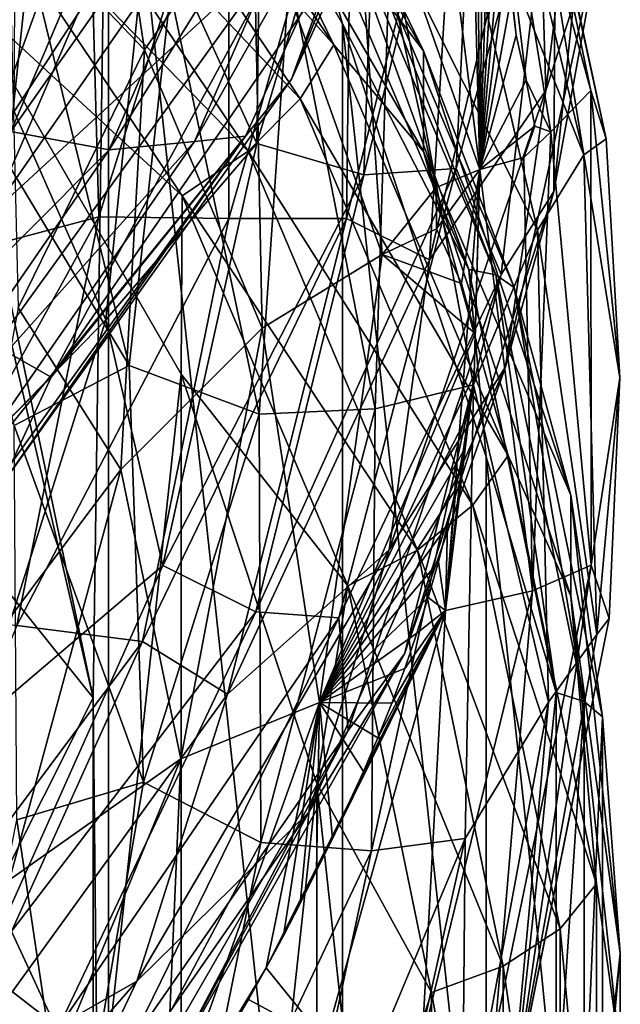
# Model space of a CAD drawing. Header units: metres. Extents: x -109 to 109, y -452 to 89.
# Tile 138 of 256: x 15.5 to 19, y -364.21 to -358.47. Entities that reach past the tile are written whole.
import ezdxf

# ---------------------------------------------------------------- set-up
doc = ezdxf.new("R2010")
doc.units = ezdxf.units.M
doc.layers.add('solid_K244270000C71_000_01', color=7, linetype='CONTINUOUS')

msp = doc.modelspace()

# ---------------------------------------------------------------- linework, layer by layer
at = {"layer": 'solid_K244270000C71_000_01'}
for points in [[(14.170506, -353.996826, 777.70105), (15.388971, -360.075531, 782.117493), (15.931722, -362.424011, 783.82373)], [(16.020714, -356.134094, 779.253845), (14.170506, -353.996826, 777.70105), (15.931722, -362.424011, 783.82373)], [(15.342913, -356.153656, 806.321167), (14.425546, -358.660461, 807.83551), (15.977691, -356.469788, 806.267639)], [(16.020714, -371.103027, 790.129395), (16.020714, -356.134094, 779.253845), (15.931722, -362.424011, 783.82373)], [(17.383968, -368.738281, 788.411316), (17.383968, -358.49884, 780.971924), (16.020714, -356.134094, 779.253845)], [(17.116699, -357.566681, 780.247803), (16.020714, -356.134094, 779.253845), (17.383968, -358.49884, 780.971924)], [(16.020714, -371.103027, 790.129395), (17.383968, -368.738281, 788.411316), (16.020714, -356.134094, 779.253845)], [(18.516794, -357.219971, 796.656677), (18.567255, -358.885986, 797.059998), (18.900061, -356.127228, 795.185425)], [(18.900061, -356.127228, 795.185425), (18.567255, -358.885986, 797.059998), (18.921286, -357.780426, 795.533936)], [(18.828215, -358.887848, 788.395996), (18.262461, -356.166138, 786.664673), (18.167652, -356.475342, 787.573242)], [(18.262461, -356.166138, 786.664673), (18.917246, -359.16745, 787.817932), (18.330143, -356.433777, 786.078003)], [(18.828215, -358.887848, 788.395996), (18.917246, -359.16745, 787.817932), (18.262461, -356.166138, 786.664673)], [(15.43988, -357.819885, 789.808167), (16.231482, -358.649292, 790.419678), (15.862682, -356.225342, 788.89209)], [(15.862682, -356.225342, 788.89209), (16.231482, -358.649292, 790.419678), (16.864361, -357.734192, 789.743469)], [(16.454483, -356.226807, 778.703186), (17.85416, -358.655151, 780.467468), (16.454483, -356.814575, 777.894165)], [(17.36484, -357.637756, 779.964783), (17.85416, -358.655151, 780.467468), (16.454483, -356.226807, 778.703186)], [(17.086962, -358.821594, 804.452759), (18.242224, -356.264862, 802.627747), (17.312914, -358.192139, 804.812988)], [(17.964912, -356.624542, 802.125977), (18.242224, -356.264862, 802.627747), (17.086962, -358.821594, 804.452759)], [(15.558898, -358.110748, 784.278381), (14.991065, -358.574768, 784.676086), (14.059561, -356.411652, 783.351196)], [(15.6668, -356.737244, 776.749084), (15.845068, -356.396881, 777.019409), (17.332861, -358.621033, 778.635315)], [(17.332861, -358.621033, 778.635315), (15.845068, -356.396881, 777.019409), (16.454483, -356.814575, 777.894165)], [(18.330143, -356.433777, 786.078003), (18.787096, -359.261932, 787.130737), (18.134584, -356.521149, 785.388306)], [(18.330143, -356.433777, 786.078003), (18.917246, -359.16745, 787.817932), (18.787096, -359.261932, 787.130737)], [(15.977691, -356.469788, 806.267639), (14.425546, -358.660461, 807.83551), (14.951415, -359.100952, 807.670776)], [(15.977691, -356.469788, 806.267639), (14.951415, -359.100952, 807.670776), (16.531338, -356.842041, 806.051758)], [(18.167652, -356.475342, 787.573242), (18.367359, -358.332062, 789.036316), (18.394363, -358.564575, 789.178589)], [(18.167652, -356.475342, 787.573242), (18.394363, -358.564575, 789.178589), (18.451775, -358.827454, 789.289124)], [(18.596022, -359.126831, 789.257874), (18.167652, -356.475342, 787.573242), (18.451775, -358.827454, 789.289124)], [(18.828215, -358.887848, 788.395996), (18.167652, -356.475342, 787.573242), (18.596022, -359.126831, 789.257874)], [(14.159533, -358.652252, 801.99176), (15.057045, -356.526337, 800.544128), (15.686035, -356.912567, 800.727661)], [(18.134584, -356.521149, 785.388306), (18.787096, -359.261932, 787.130737), (17.890251, -357.001648, 784.990662)], [(16.521416, -359.183655, 803.264587), (17.964912, -356.624542, 802.125977), (16.819048, -359.152527, 803.9151)], [(16.521416, -359.183655, 803.264587), (17.597677, -356.716187, 801.532104), (17.964912, -356.624542, 802.125977)], [(16.819048, -359.152527, 803.9151), (17.964912, -356.624542, 802.125977), (17.086962, -358.821594, 804.452759)], [(17.434526, -357.221649, 789.129028), (18.181864, -359.346466, 790.010498), (17.846785, -356.664215, 788.304932)], [(17.846785, -356.664215, 788.304932), (18.181864, -359.346466, 790.010498), (18.117271, -356.811249, 788.058105)], [(15.472537, -359.009186, 793.436584), (15.486364, -356.716125, 791.96698), (16.253471, -357.810272, 792.574097)], [(16.02611, -359.231995, 802.776123), (17.597677, -356.716187, 801.532104), (16.521416, -359.183655, 803.264587)], [(16.02611, -359.231995, 802.776123), (17.061846, -356.835205, 801.107727), (17.597677, -356.716187, 801.532104)], [(16.253471, -357.810272, 792.574097), (16.917019, -356.700287, 791.949097), (16.88508, -359.194855, 793.56958)], [(16.88508, -359.194855, 793.56958), (16.917019, -356.700287, 791.949097), (17.598846, -356.786346, 792.289856)], [(17.507681, -359.37738, 793.985962), (18.170216, -356.671967, 792.685364), (18.043957, -359.341248, 794.44751)], [(17.507681, -359.37738, 793.985962), (17.598846, -356.786346, 792.289856), (18.170216, -356.671967, 792.685364)], [(18.043957, -359.341248, 794.44751), (18.170216, -356.671967, 792.685364), (18.624445, -357.221283, 793.670349)], [(18.612898, -359.475983, 795.902771), (18.902967, -356.706696, 794.045654), (18.921286, -357.780426, 795.533936)], [(18.624445, -357.221283, 793.670349), (18.902967, -356.706696, 794.045654), (18.612898, -359.475983, 795.902771)], [(15.388844, -357.079498, 776.586975), (15.6668, -356.737244, 776.749084), (17.137856, -358.936371, 778.346863)], [(17.137856, -358.936371, 778.346863), (15.6668, -356.737244, 776.749084), (17.332861, -358.621033, 778.635315)], [(16.531338, -356.842041, 806.051758), (14.951415, -359.100952, 807.670776), (15.338825, -359.60434, 807.385986)], [(16.531338, -356.842041, 806.051758), (15.338825, -359.60434, 807.385986), (16.946205, -357.29071, 805.730408)], [(15.452305, -359.124817, 802.372375), (16.436201, -356.81424, 800.776794), (17.061846, -356.835205, 801.107727)], [(15.686035, -356.912567, 800.727661), (16.436201, -356.81424, 800.776794), (15.452305, -359.124817, 802.372375)], [(15.452305, -359.124817, 802.372375), (17.061846, -356.835205, 801.107727), (16.02611, -359.231995, 802.776123)], [(17.332861, -358.621033, 778.635315), (16.454483, -356.814575, 777.894165), (17.85416, -359.24295, 779.658447)], [(17.85416, -358.655151, 780.467468), (17.85416, -359.24295, 779.658447), (16.454483, -356.814575, 777.894165)], [(16.88508, -359.194855, 793.56958), (17.598846, -356.786346, 792.289856), (17.507681, -359.37738, 793.985962)], [(18.181864, -359.346466, 790.010498), (18.16297, -357.022858, 788.194336), (18.117271, -356.811249, 788.058105)], [(14.159533, -358.652252, 801.99176), (15.686035, -356.912567, 800.727661), (14.693258, -359.143066, 802.254333)], [(14.693258, -359.143066, 802.254333), (15.686035, -356.912567, 800.727661), (15.452305, -359.124817, 802.372375)], [(15.31883, -357.011627, 797.887573), (14.630068, -359.225586, 799.365234), (15.90876, -357.55957, 798.367798)], [(17.890251, -357.001648, 784.990662), (18.518816, -359.700928, 786.703369), (17.659857, -357.99054, 785.011963)], [(18.787096, -359.261932, 787.130737), (18.518816, -359.700928, 786.703369), (17.890251, -357.001648, 784.990662)], [(18.059866, -357.045441, 797.165649), (17.407251, -359.632263, 798.92688), (17.889099, -359.872009, 798.45929)], [(17.438129, -357.130371, 797.702942), (17.407251, -359.632263, 798.92688), (18.059866, -357.045441, 797.165649)], [(18.059866, -357.045441, 797.165649), (17.889099, -359.872009, 798.45929), (18.516794, -357.219971, 796.656677)], [(18.181864, -359.346466, 790.010498), (18.205647, -357.235474, 788.330627), (18.16297, -357.022858, 788.194336)], [(15.038462, -357.390076, 776.54895), (15.388844, -357.079498, 776.586975), (16.833799, -359.239594, 778.156372)], [(16.833799, -359.239594, 778.156372), (15.388844, -357.079498, 776.586975), (17.137856, -358.936371, 778.346863)], [(17.438129, -357.130371, 797.702942), (16.722454, -359.632599, 799.403687), (17.407251, -359.632263, 798.92688)], [(16.722727, -357.217346, 798.049377), (16.722454, -359.632599, 799.403687), (17.438129, -357.130371, 797.702942)], [(15.90876, -357.55957, 798.367798), (15.965925, -359.622894, 799.677124), (16.722727, -357.217346, 798.049377)], [(16.722727, -357.217346, 798.049377), (15.965925, -359.622894, 799.677124), (16.722454, -359.632599, 799.403687)], [(16.864361, -357.734192, 789.743469), (17.613247, -359.841431, 790.793152), (17.434526, -357.221649, 789.129028)], [(17.434526, -357.221649, 789.129028), (17.927948, -359.452362, 790.324158), (18.181864, -359.346466, 790.010498)], [(17.434526, -357.221649, 789.129028), (17.613247, -359.841431, 790.793152), (17.927948, -359.452362, 790.324158)], [(18.516794, -357.219971, 796.656677), (17.889099, -359.872009, 798.45929), (18.567255, -358.885986, 797.059998)], [(18.043957, -359.341248, 794.44751), (18.624445, -357.221283, 793.670349), (18.306036, -359.958588, 795.489868)], [(18.181864, -359.346466, 790.010498), (18.245039, -357.450043, 788.468201), (18.205647, -357.235474, 788.330627)], [(18.306036, -359.958588, 795.489868), (18.624445, -357.221283, 793.670349), (18.612898, -359.475983, 795.902771)], [(16.946205, -357.29071, 805.730408), (15.338825, -359.60434, 807.385986), (17.063545, -358.017242, 805.498779)], [(16.450518, -359.501007, 778.082581), (15.038462, -357.390076, 776.54895), (16.833799, -359.239594, 778.156372)], [(15.154714, -358.302002, 777.120728), (15.038462, -357.390076, 776.54895), (16.450518, -359.501007, 778.082581)], [(18.181864, -359.346466, 790.010498), (18.280573, -357.66629, 788.607666), (18.245039, -357.450043, 788.468201)], [(14.630068, -359.225586, 799.365234), (15.077981, -359.857605, 799.909851), (15.90876, -357.55957, 798.367798)], [(15.90876, -357.55957, 798.367798), (15.077981, -359.857605, 799.909851), (15.965925, -359.622894, 799.677124)], [(18.11904, -359.928772, 781.963989), (17.116699, -357.566681, 780.247803), (17.383968, -358.49884, 780.971924)], [(17.265453, -357.577606, 780.121765), (17.116699, -357.566681, 780.247803), (18.11904, -359.928772, 781.963989)], [(18.276505, -359.960236, 781.852844), (17.265453, -357.577606, 780.121765), (18.11904, -359.928772, 781.963989)], [(17.36484, -357.637756, 779.964783), (17.265453, -357.577606, 780.121765), (18.276505, -359.960236, 781.852844)], [(18.38171, -360.034119, 781.705872), (17.85416, -358.655151, 780.467468), (17.36484, -357.637756, 779.964783)], [(18.38171, -360.034119, 781.705872), (17.36484, -357.637756, 779.964783), (18.276505, -359.960236, 781.852844)], [(18.181864, -359.346466, 790.010498), (18.312836, -357.884888, 788.748474), (18.280573, -357.66629, 788.607666)], [(16.231482, -358.649292, 790.419678), (16.916025, -360.27002, 791.348206), (16.864361, -357.734192, 789.743469)], [(16.864361, -357.734192, 789.743469), (16.916025, -360.27002, 791.348206), (17.613247, -359.841431, 790.793152)], [(15.472537, -359.009186, 793.436584), (16.253471, -357.810272, 792.574097), (16.006474, -360.222961, 794.126099)], [(16.006474, -360.222961, 794.126099), (16.253471, -357.810272, 792.574097), (16.88508, -359.194855, 793.56958)], [(18.612898, -359.475983, 795.902771), (18.921286, -357.780426, 795.533936), (18.33144, -360.496765, 797.362122)], [(18.567255, -358.885986, 797.059998), (18.33144, -360.496765, 797.362122), (18.921286, -357.780426, 795.533936)], [(15.43988, -357.819885, 789.808167), (15.49486, -360.151703, 791.263672), (16.231482, -358.649292, 790.419678)], [(18.181864, -359.346466, 790.010498), (18.342264, -358.107239, 788.890991), (18.312836, -357.884888, 788.748474)], [(15.338825, -359.60434, 807.385986), (15.361814, -360.371277, 807.172913), (17.063545, -358.017242, 805.498779)], [(17.063545, -358.017242, 805.498779), (15.361814, -360.371277, 807.172913), (15.687054, -360.556946, 806.48877)], [(17.063545, -358.017242, 805.498779), (15.687054, -360.556946, 806.48877), (17.312914, -358.192139, 804.812988)], [(17.659857, -357.99054, 785.011963), (17.574171, -360.739807, 786.285583), (17.073917, -358.199738, 784.685242)], [(17.659857, -357.99054, 785.011963), (18.146526, -360.6008, 786.664307), (17.574171, -360.739807, 786.285583)], [(18.518816, -359.700928, 786.703369), (18.146526, -360.6008, 786.664307), (17.659857, -357.99054, 785.011963)], [(15.558898, -358.110748, 784.278381), (16.141382, -360.488312, 785.756165), (14.991065, -358.574768, 784.676086)], [(16.382912, -358.314575, 784.484497), (16.141382, -360.488312, 785.756165), (15.558898, -358.110748, 784.278381)], [(18.181864, -359.346466, 790.010498), (18.367359, -358.332062, 789.036316), (18.342264, -358.107239, 788.890991)], [(17.086962, -358.821594, 804.452759), (17.312914, -358.192139, 804.812988), (15.687054, -360.556946, 806.48877)], [(17.073917, -358.199738, 784.685242), (16.899149, -360.77179, 786.023376), (16.382912, -358.314575, 784.484497)], [(17.073917, -358.199738, 784.685242), (17.574171, -360.739807, 786.285583), (16.899149, -360.77179, 786.023376)], [(16.444292, -360.53894, 778.745972), (15.154714, -358.302002, 777.120728), (16.450518, -359.501007, 778.082581)], [(15.154714, -372.461853, 787.408447), (15.154714, -358.302002, 777.120728), (16.444292, -360.53894, 778.745972)], [(16.382912, -358.314575, 784.484497), (16.899149, -360.77179, 786.023376), (16.141382, -360.488312, 785.756165)], [(18.181864, -359.346466, 790.010498), (18.394363, -358.564575, 789.178589), (18.367359, -358.332062, 789.036316)], [(18.218851, -366.217957, 786.5802), (18.218851, -361.019196, 782.803101), (17.383968, -358.49884, 780.971924)], [(18.11904, -359.928772, 781.963989), (17.383968, -358.49884, 780.971924), (18.218851, -361.019196, 782.803101)], [(17.383968, -368.738281, 788.411316), (18.218851, -366.217957, 786.5802), (17.383968, -358.49884, 780.971924)], [(16.141382, -360.488312, 785.756165), (15.472751, -360.837067, 786.072998), (14.991065, -358.574768, 784.676086)], [(18.181864, -359.346466, 790.010498), (18.451775, -358.827454, 789.289124), (18.394363, -358.564575, 789.178589)], [(15.49486, -360.151703, 791.263672), (16.092367, -361.093292, 791.954651), (16.231482, -358.649292, 790.419678)], [(16.231482, -358.649292, 790.419678), (16.092367, -361.093292, 791.954651), (16.916025, -360.27002, 791.348206)], [(17.137856, -358.936371, 778.346863), (17.332861, -358.621033, 778.635315), (18.347858, -361.01297, 780.373169)], [(18.347858, -361.01297, 780.373169), (17.332861, -358.621033, 778.635315), (17.85416, -359.24295, 779.658447)], [(17.85416, -358.655151, 780.467468), (18.711348, -361.243256, 782.347839), (17.85416, -359.24295, 779.658447)], [(18.38171, -360.034119, 781.705872), (18.711348, -361.243256, 782.347839), (17.85416, -358.655151, 780.467468)], [(15.396017, -361.186127, 806.112427), (17.086962, -358.821594, 804.452759), (15.687054, -360.556946, 806.48877)], [(16.819048, -359.152527, 803.9151), (17.086962, -358.821594, 804.452759), (15.396017, -361.186127, 806.112427)], [(18.181864, -359.346466, 790.010498), (18.503132, -359.09494, 789.403015), (18.451775, -358.827454, 789.289124)], [(18.596022, -359.126831, 789.257874), (18.451775, -358.827454, 789.289124), (18.503132, -359.09494, 789.403015)], [(18.567255, -358.885986, 797.059998), (17.654469, -361.561584, 798.861938), (18.33144, -360.496765, 797.362122)], [(17.889099, -359.872009, 798.45929), (17.654469, -361.561584, 798.861938), (18.567255, -358.885986, 797.059998)], [(18.829971, -361.650085, 790.156799), (18.828215, -358.887848, 788.395996), (18.596022, -359.126831, 789.257874)], [(18.828215, -358.887848, 788.395996), (18.997963, -360.560242, 788.70636), (18.917246, -359.16745, 787.817932)], [(18.829971, -361.650085, 790.156799), (18.997963, -360.560242, 788.70636), (18.828215, -358.887848, 788.395996)], [(16.833799, -359.239594, 778.156372), (17.137856, -358.936371, 778.346863), (18.141434, -361.301392, 780.065125)], [(18.141434, -361.301392, 780.065125), (17.137856, -358.936371, 778.346863), (18.347858, -361.01297, 780.373169)], [(14.986704, -361.270569, 794.875732), (15.472537, -359.009186, 793.436584), (16.006474, -360.222961, 794.126099)], [(13.993606, -361.270874, 803.828552), (15.452305, -359.124817, 802.372375), (16.02611, -359.231995, 802.776123)], [(18.181864, -359.346466, 790.010498), (18.43923, -359.27713, 789.633606), (18.503132, -359.09494, 789.403015)], [(18.596022, -359.126831, 789.257874), (18.503132, -359.09494, 789.403015), (18.43923, -359.27713, 789.633606)], [(18.488165, -361.800964, 790.958923), (18.596022, -359.126831, 789.257874), (18.43923, -359.27713, 789.633606)], [(18.829971, -361.650085, 790.156799), (18.596022, -359.126831, 789.257874), (18.488165, -361.800964, 790.958923)], [(14.495484, -361.455688, 804.297668), (16.521416, -359.183655, 803.264587), (14.933617, -361.471497, 804.844116)], [(14.495484, -361.455688, 804.297668), (16.02611, -359.231995, 802.776123), (16.521416, -359.183655, 803.264587)], [(14.933617, -361.471497, 804.844116), (16.819048, -359.152527, 803.9151), (15.144547, -361.489319, 805.540771)], [(14.933617, -361.471497, 804.844116), (16.521416, -359.183655, 803.264587), (16.819048, -359.152527, 803.9151)], [(15.144547, -361.489319, 805.540771), (16.819048, -359.152527, 803.9151), (15.396017, -361.186127, 806.112427)], [(18.917246, -359.16745, 787.817932), (18.997963, -360.560242, 788.70636), (18.787096, -359.261932, 787.130737)], [(13.993606, -361.270874, 803.828552), (16.02611, -359.231995, 802.776123), (14.495484, -361.455688, 804.297668)], [(16.006474, -360.222961, 794.126099), (16.88508, -359.194855, 793.56958), (16.337395, -361.652405, 795.154907)], [(16.337395, -361.652405, 795.154907), (16.88508, -359.194855, 793.56958), (17.507681, -359.37738, 793.985962)], [(16.450518, -359.501007, 778.082581), (16.833799, -359.239594, 778.156372), (17.819572, -361.562653, 779.844177)], [(17.819572, -361.562653, 779.844177), (16.833799, -359.239594, 778.156372), (18.141434, -361.301392, 780.065125)], [(18.347858, -361.01297, 780.373169), (17.85416, -359.24295, 779.658447), (18.711348, -361.831055, 781.538818)], [(18.711348, -361.243256, 782.347839), (18.711348, -361.831055, 781.538818), (17.85416, -359.24295, 779.658447)], [(18.488165, -361.800964, 790.958923), (18.43923, -359.27713, 789.633606), (18.181864, -359.346466, 790.010498)], [(18.787096, -359.261932, 787.130737), (18.863249, -362.054657, 788.910889), (18.518816, -359.700928, 786.703369)], [(18.997963, -360.560242, 788.70636), (18.863249, -362.054657, 788.910889), (18.787096, -359.261932, 787.130737)], [(16.879456, -361.921661, 795.639221), (18.043957, -359.341248, 794.44751), (17.36286, -361.957703, 796.161804)], [(16.879456, -361.921661, 795.639221), (17.507681, -359.37738, 793.985962), (18.043957, -359.341248, 794.44751)], [(17.36286, -361.957703, 796.161804), (18.043957, -359.341248, 794.44751), (18.306036, -359.958588, 795.489868)], [(17.930727, -359.692535, 790.473145), (18.181864, -359.346466, 790.010498), (17.927948, -359.452362, 790.324158)], [(18.076462, -360.01059, 790.53656), (18.181864, -359.346466, 790.010498), (17.930727, -359.692535, 790.473145)], [(17.983625, -361.914795, 791.638794), (18.181864, -359.346466, 790.010498), (18.148912, -360.541809, 790.772827)], [(18.488165, -361.800964, 790.958923), (18.181864, -359.346466, 790.010498), (17.983625, -361.914795, 791.638794)], [(18.154743, -360.301147, 790.629578), (18.181864, -359.346466, 790.010498), (18.076462, -360.01059, 790.53656)], [(18.148912, -360.541809, 790.772827), (18.181864, -359.346466, 790.010498), (18.154743, -360.301147, 790.629578)], [(16.337395, -361.652405, 795.154907), (17.507681, -359.37738, 793.985962), (16.879456, -361.921661, 795.639221)], [(17.613247, -359.841431, 790.793152), (17.930727, -359.692535, 790.473145), (17.927948, -359.452362, 790.324158)], [(17.743269, -362.16745, 797.692078), (18.612898, -359.475983, 795.902771), (18.33144, -360.496765, 797.362122)], [(18.306036, -359.958588, 795.489868), (18.612898, -359.475983, 795.902771), (17.743269, -362.16745, 797.692078)], [(16.444292, -360.53894, 778.745972), (16.450518, -359.501007, 778.082581), (17.413847, -361.771179, 779.731995)], [(17.413847, -361.771179, 779.731995), (16.450518, -359.501007, 778.082581), (17.819572, -361.562653, 779.844177)], [(15.965925, -359.622894, 799.677124), (14.71102, -361.891052, 801.189758), (15.48887, -362.002441, 800.993103)], [(15.077981, -359.857605, 799.909851), (14.71102, -361.891052, 801.189758), (15.965925, -359.622894, 799.677124)], [(15.965925, -359.622894, 799.677124), (15.48887, -362.002441, 800.993103), (16.722454, -359.632599, 799.403687)], [(16.722454, -359.632599, 799.403687), (15.48887, -362.002441, 800.993103), (16.220123, -362.09494, 800.583313)], [(17.407251, -359.632263, 798.92688), (16.220123, -362.09494, 800.583313), (16.714218, -362.402618, 800.159546)], [(16.722454, -359.632599, 799.403687), (16.220123, -362.09494, 800.583313), (17.407251, -359.632263, 798.92688)], [(17.407251, -359.632263, 798.92688), (16.714218, -362.402618, 800.159546), (17.889099, -359.872009, 798.45929)], [(17.613247, -359.841431, 790.793152), (18.076462, -360.01059, 790.53656), (17.930727, -359.692535, 790.473145)], [(18.518816, -359.700928, 786.703369), (18.581398, -362.449341, 788.451843), (18.146526, -360.6008, 786.664307)], [(18.863249, -362.054657, 788.910889), (18.581398, -362.449341, 788.451843), (18.518816, -359.700928, 786.703369)], [(17.889099, -359.872009, 798.45929), (16.714218, -362.402618, 800.159546), (17.654469, -361.561584, 798.861938)], [(16.916025, -360.27002, 791.348206), (17.24914, -362.451202, 792.4422), (17.613247, -359.841431, 790.793152)], [(17.613247, -359.841431, 790.793152), (17.24914, -362.451202, 792.4422), (18.154743, -360.301147, 790.629578)], [(17.613247, -359.841431, 790.793152), (18.154743, -360.301147, 790.629578), (18.076462, -360.01059, 790.53656)], [(18.62714, -362.392151, 783.753723), (18.11904, -359.928772, 781.963989), (18.218851, -361.019196, 782.803101)], [(18.276505, -359.960236, 781.852844), (18.11904, -359.928772, 781.963989), (18.62714, -362.392151, 783.753723)], [(17.36286, -361.957703, 796.161804), (18.306036, -359.958588, 795.489868), (17.415989, -362.614197, 797.239197)], [(17.415989, -362.614197, 797.239197), (18.306036, -359.958588, 795.489868), (17.743269, -362.16745, 797.692078)], [(18.789021, -362.445007, 783.658142), (18.276505, -359.960236, 781.852844), (18.62714, -362.392151, 783.753723)], [(18.38171, -360.034119, 781.705872), (18.276505, -359.960236, 781.852844), (18.789021, -362.445007, 783.658142)], [(18.897175, -362.533173, 783.521545), (18.711348, -361.243256, 782.347839), (18.38171, -360.034119, 781.705872)], [(18.897175, -362.533173, 783.521545), (18.38171, -360.034119, 781.705872), (18.789021, -362.445007, 783.658142)], [(15.931722, -362.424011, 783.82373), (15.388971, -360.075531, 782.117493), (15.122198, -361.411682, 783.192688)], [(15.49486, -360.151703, 791.263672), (15.068604, -362.459534, 792.694763), (16.092367, -361.093292, 791.954651)], [(14.986704, -361.270569, 794.875732), (16.006474, -360.222961, 794.126099), (15.261192, -362.568573, 795.620667)], [(15.261192, -362.568573, 795.620667), (16.006474, -360.222961, 794.126099), (16.337395, -361.652405, 795.154907)], [(16.092367, -361.093292, 791.954651), (16.441992, -362.778442, 792.925415), (16.916025, -360.27002, 791.348206)], [(16.916025, -360.27002, 791.348206), (16.441992, -362.778442, 792.925415), (17.24914, -362.451202, 792.4422)], [(17.24914, -362.451202, 792.4422), (18.148912, -360.541809, 790.772827), (18.154743, -360.301147, 790.629578)], [(15.361814, -360.371277, 807.172913), (13.578539, -362.679321, 807.957153), (15.687054, -360.556946, 806.48877)], [(16.141382, -360.488312, 785.756165), (16.225492, -362.913513, 787.268494), (15.472751, -360.837067, 786.072998)], [(16.899149, -360.77179, 786.023376), (16.225492, -362.913513, 787.268494), (16.141382, -360.488312, 785.756165)], [(17.743269, -362.16745, 797.692078), (18.33144, -360.496765, 797.362122), (17.187086, -363.08963, 799.088135)], [(17.654469, -361.561584, 798.861938), (17.187086, -363.08963, 799.088135), (18.33144, -360.496765, 797.362122)], [(15.396017, -361.186127, 806.112427), (15.687054, -360.556946, 806.48877), (13.578539, -362.679321, 807.957153)], [(15.154714, -372.461853, 787.408447), (16.444292, -360.53894, 778.745972), (16.444292, -370.224915, 785.783203)], [(17.234055, -362.923065, 780.478149), (16.444292, -360.53894, 778.745972), (17.413847, -361.771179, 779.731995)], [(16.444292, -370.224915, 785.783203), (16.444292, -360.53894, 778.745972), (17.234055, -362.923065, 780.478149)], [(17.24914, -362.451202, 792.4422), (18.117647, -360.766113, 790.928894), (18.148912, -360.541809, 790.772827)], [(17.983625, -361.914795, 791.638794), (18.148912, -360.541809, 790.772827), (18.085331, -360.989563, 791.081177)], [(18.085331, -360.989563, 791.081177), (18.148912, -360.541809, 790.772827), (18.117647, -360.766113, 790.928894)], [(18.829971, -361.650085, 790.156799), (18.93548, -361.960754, 789.599792), (18.997963, -360.560242, 788.70636)], [(18.997963, -360.560242, 788.70636), (18.93548, -361.960754, 789.599792), (18.863249, -362.054657, 788.910889)], [(18.146526, -360.6008, 786.664307), (17.551731, -363.313538, 787.9104), (17.574171, -360.739807, 786.285583)], [(18.146526, -360.6008, 786.664307), (18.098049, -363.241821, 788.338989), (17.551731, -363.313538, 787.9104)], [(18.581398, -362.449341, 788.451843), (18.098049, -363.241821, 788.338989), (18.146526, -360.6008, 786.664307)], [(17.574171, -360.739807, 786.285583), (16.907436, -363.266052, 787.589172), (16.899149, -360.77179, 786.023376)], [(17.574171, -360.739807, 786.285583), (17.551731, -363.313538, 787.9104), (16.907436, -363.266052, 787.589172)], [(16.899149, -360.77179, 786.023376), (16.907436, -363.266052, 787.589172), (16.225492, -362.913513, 787.268494)], [(17.24914, -362.451202, 792.4422), (18.085331, -360.989563, 791.081177), (18.117647, -360.766113, 790.928894)], [(16.225492, -362.913513, 787.268494), (15.488007, -363.134521, 787.495483), (15.472751, -360.837067, 786.072998)], [(17.24914, -362.451202, 792.4422), (18.043365, -361.206329, 791.235291), (18.085331, -360.989563, 791.081177)], [(17.983625, -361.914795, 791.638794), (18.085331, -360.989563, 791.081177), (18.043365, -361.206329, 791.235291)], [(18.141434, -361.301392, 780.065125), (18.347858, -361.01297, 780.373169), (18.862375, -363.507416, 782.185486)], [(18.218851, -366.217957, 786.5802), (18.499998, -363.618561, 784.69165), (18.218851, -361.019196, 782.803101)], [(18.62714, -362.392151, 783.753723), (18.218851, -361.019196, 782.803101), (18.499998, -363.618561, 784.69165)], [(18.862375, -363.507416, 782.185486), (18.347858, -361.01297, 780.373169), (18.711348, -361.831055, 781.538818)], [(15.068604, -362.459534, 792.694763), (15.445631, -363.483154, 793.442871), (16.092367, -361.093292, 791.954651)], [(16.092367, -361.093292, 791.954651), (15.445631, -363.483154, 793.442871), (16.441992, -362.778442, 792.925415)], [(17.24914, -362.451202, 792.4422), (17.995161, -361.420166, 791.389709), (18.043365, -361.206329, 791.235291)], [(17.983625, -361.914795, 791.638794), (18.043365, -361.206329, 791.235291), (17.995161, -361.420166, 791.389709)], [(18.711348, -361.243256, 782.347839), (19, -363.912445, 784.287109), (18.711348, -361.831055, 781.538818)], [(18.897175, -362.533173, 783.521545), (19, -363.912445, 784.287109), (18.711348, -361.243256, 782.347839)], [(17.819572, -361.562653, 779.844177), (18.141434, -361.301392, 780.065125), (18.650162, -363.767792, 781.857056)], [(18.650162, -363.767792, 781.857056), (18.141434, -361.301392, 780.065125), (18.862375, -363.507416, 782.185486)], [(15.931722, -362.424011, 783.82373), (15.122198, -361.411682, 783.192688), (15.355483, -363.568878, 784.76001)], [(17.24914, -362.451202, 792.4422), (17.941366, -361.631439, 791.544006), (17.995161, -361.420166, 791.389709)], [(17.983625, -361.914795, 791.638794), (17.995161, -361.420166, 791.389709), (17.941366, -361.631439, 791.544006)], [(17.654469, -361.561584, 798.861938), (16.187271, -364.072693, 800.528931), (17.187086, -363.08963, 799.088135)], [(16.714218, -362.402618, 800.159546), (16.187271, -364.072693, 800.528931), (17.654469, -361.561584, 798.861938)], [(17.413847, -361.771179, 779.731995), (17.819572, -361.562653, 779.844177), (18.319275, -363.985291, 781.604309)], [(18.319275, -363.985291, 781.604309), (17.819572, -361.562653, 779.844177), (18.650162, -363.767792, 781.857056)], [(15.261192, -362.568573, 795.620667), (16.337395, -361.652405, 795.154907), (15.289083, -364.00061, 796.651245)], [(15.289083, -364.00061, 796.651245), (16.337395, -361.652405, 795.154907), (16.879456, -361.921661, 795.639221)], [(17.24914, -362.451202, 792.4422), (17.881622, -361.840057, 791.698303), (17.941366, -361.631439, 791.544006)], [(17.983625, -361.914795, 791.638794), (17.941366, -361.631439, 791.544006), (17.881622, -361.840057, 791.698303)], [(18.270761, -364.372986, 791.888977), (18.385607, -364.706512, 791.347961), (18.829971, -361.650085, 790.156799)], [(18.270761, -364.372986, 791.888977), (18.829971, -361.650085, 790.156799), (18.488165, -361.800964, 790.958923)], [(18.829971, -361.650085, 790.156799), (18.385607, -364.706512, 791.347961), (18.93548, -361.960754, 789.599792)], [(17.234055, -362.923065, 780.478149), (17.413847, -361.771179, 779.731995), (17.90217, -364.138672, 781.452026)], [(17.90217, -364.138672, 781.452026), (17.413847, -361.771179, 779.731995), (18.319275, -363.985291, 781.604309)], [(17.847553, -364.423004, 792.622192), (18.488165, -361.800964, 790.958923), (17.983625, -361.914795, 791.638794)], [(18.270761, -364.372986, 791.888977), (18.488165, -361.800964, 790.958923), (17.847553, -364.423004, 792.622192)], [(17.24914, -362.451202, 792.4422), (17.816553, -362.04718, 791.852539), (17.881622, -361.840057, 791.698303)], [(17.983625, -361.914795, 791.638794), (17.881622, -361.840057, 791.698303), (17.816553, -362.04718, 791.852539)], [(18.862375, -363.507416, 782.185486), (18.711348, -361.831055, 781.538818), (19, -364.500244, 783.478088)], [(19, -363.912445, 784.287109), (19, -364.500244, 783.478088), (18.711348, -361.831055, 781.538818)], [(15.289083, -364.00061, 796.651245), (16.879456, -361.921661, 795.639221), (15.730951, -364.343689, 797.19342)], [(15.730951, -364.343689, 797.19342), (16.879456, -361.921661, 795.639221), (17.36286, -361.957703, 796.161804)], [(17.983625, -361.914795, 791.638794), (17.039373, -363.808929, 793.177002), (16.939264, -363.995209, 793.313171)], [(17.282036, -364.421631, 793.222229), (17.983625, -361.914795, 791.638794), (16.939264, -363.995209, 793.313171)], [(17.983625, -361.914795, 791.638794), (17.136641, -363.621094, 793.039063), (17.039373, -363.808929, 793.177002)], [(17.983625, -361.914795, 791.638794), (17.231834, -363.431671, 792.898743), (17.136641, -363.621094, 793.039063)], [(17.983625, -361.914795, 791.638794), (17.32542, -363.240906, 792.755737), (17.231834, -363.431671, 792.898743)], [(17.847553, -364.423004, 792.622192), (17.983625, -361.914795, 791.638794), (17.282036, -364.421631, 793.222229)], [(17.983625, -361.914795, 791.638794), (17.416628, -363.04837, 792.610229), (17.32542, -363.240906, 792.755737)], [(17.983625, -361.914795, 791.638794), (17.504644, -362.853149, 792.462341), (17.416628, -363.04837, 792.610229)], [(17.983625, -361.914795, 791.638794), (17.589712, -362.655487, 792.311829), (17.504644, -362.853149, 792.462341)], [(17.983625, -361.914795, 791.638794), (17.670362, -362.455292, 792.159729), (17.589712, -362.655487, 792.311829)], [(17.983625, -361.914795, 791.638794), (17.745918, -362.252441, 792.006653), (17.670362, -362.455292, 792.159729)], [(17.983625, -361.914795, 791.638794), (17.816553, -362.04718, 791.852539), (17.745918, -362.252441, 792.006653)], [(15.48887, -362.002441, 800.993103), (14.532452, -364.361023, 802.079346), (16.220123, -362.09494, 800.583313)], [(15.730951, -364.343689, 797.19342), (17.36286, -361.957703, 796.161804), (16.144941, -364.44342, 797.769958)], [(16.144941, -364.44342, 797.769958), (17.36286, -361.957703, 796.161804), (17.415989, -362.614197, 797.239197)], [(18.93548, -361.960754, 789.599792), (18.36372, -364.817352, 790.66925), (18.863249, -362.054657, 788.910889)], [(18.93548, -361.960754, 789.599792), (18.385607, -364.706512, 791.347961), (18.36372, -364.817352, 790.66925)], [(17.24914, -362.451202, 792.4422), (17.745918, -362.252441, 792.006653), (17.816553, -362.04718, 791.852539)], [(18.863249, -362.054657, 788.910889), (18.36372, -364.817352, 790.66925), (18.581398, -362.449341, 788.451843)], [(16.220123, -362.09494, 800.583313), (14.532452, -364.361023, 802.079346), (15.024974, -364.737213, 801.700439)], [(16.220123, -362.09494, 800.583313), (15.024974, -364.737213, 801.700439), (16.714218, -362.402618, 800.159546)], [(16.317738, -364.700195, 799.352539), (17.743269, -362.16745, 797.692078), (17.187086, -363.08963, 799.088135)], [(17.415989, -362.614197, 797.239197), (17.743269, -362.16745, 797.692078), (16.317738, -364.700195, 799.352539)], [(17.24914, -362.451202, 792.4422), (17.670362, -362.455292, 792.159729), (17.745918, -362.252441, 792.006653)], [(16.714218, -362.402618, 800.159546), (15.024974, -364.737213, 801.700439), (16.187271, -364.072693, 800.528931)], [(18.62714, -364.889557, 785.568176), (18.62714, -362.392151, 783.753723), (18.499998, -363.618561, 784.69165)], [(18.789021, -362.445007, 783.658142), (18.62714, -362.392151, 783.753723), (18.62714, -364.889557, 785.568176)], [(15.931722, -364.813141, 785.559509), (15.931722, -362.424011, 783.82373), (15.355483, -363.568878, 784.76001)], [(16.020714, -371.103027, 790.129395), (15.931722, -362.424011, 783.82373), (15.931722, -364.813141, 785.559509)], [(17.24914, -362.451202, 792.4422), (16.347052, -364.973572, 794.019958), (16.939264, -363.995209, 793.313171)], [(16.441992, -362.778442, 792.925415), (16.347052, -364.973572, 794.019958), (17.24914, -362.451202, 792.4422)], [(17.24914, -362.451202, 792.4422), (16.939264, -363.995209, 793.313171), (17.039373, -363.808929, 793.177002)], [(17.24914, -362.451202, 792.4422), (17.039373, -363.808929, 793.177002), (17.136641, -363.621094, 793.039063)], [(17.24914, -362.451202, 792.4422), (17.136641, -363.621094, 793.039063), (17.231834, -363.431671, 792.898743)], [(17.24914, -362.451202, 792.4422), (17.231834, -363.431671, 792.898743), (17.32542, -363.240906, 792.755737)], [(17.24914, -362.451202, 792.4422), (17.589712, -362.655487, 792.311829), (17.670362, -362.455292, 792.159729)], [(17.24914, -362.451202, 792.4422), (17.504644, -362.853149, 792.462341), (17.589712, -362.655487, 792.311829)], [(17.24914, -362.451202, 792.4422), (17.32542, -363.240906, 792.755737), (17.504644, -362.853149, 792.462341)], [(18.581398, -362.449341, 788.451843), (18.079018, -365.166656, 790.177673), (18.098049, -363.241821, 788.338989)], [(18.36372, -364.817352, 790.66925), (18.079018, -365.166656, 790.177673), (18.581398, -362.449341, 788.451843)], [(18.789021, -364.964111, 785.488403), (18.789021, -362.445007, 783.658142), (18.62714, -364.889557, 785.568176)], [(18.897175, -362.533173, 783.521545), (18.789021, -362.445007, 783.658142), (18.789021, -364.964111, 785.488403)], [(18.897175, -365.066803, 785.362305), (18.897175, -362.533173, 783.521545), (18.789021, -364.964111, 785.488403)], [(18.897175, -365.066803, 785.362305), (19, -363.912445, 784.287109), (18.897175, -362.533173, 783.521545)], [(15.978954, -365.108185, 798.858398), (17.415989, -362.614197, 797.239197), (16.317738, -364.700195, 799.352539)], [(16.144941, -364.44342, 797.769958), (17.415989, -362.614197, 797.239197), (15.978954, -365.108185, 798.858398)], [(15.445631, -363.483154, 793.442871), (15.452596, -365.184937, 794.420959), (16.441992, -362.778442, 792.925415)], [(16.441992, -362.778442, 792.925415), (15.452596, -365.184937, 794.420959), (16.347052, -364.973572, 794.019958)], [(17.32542, -363.240906, 792.755737), (17.416628, -363.04837, 792.610229), (17.504644, -362.853149, 792.462341)], [(16.225492, -362.913513, 787.268494), (15.811247, -365.315277, 788.763794), (15.488007, -363.134521, 787.495483)], [(16.907436, -363.266052, 787.589172), (15.811247, -365.315277, 788.763794), (16.225492, -362.913513, 787.268494)], [(16.444292, -370.224915, 785.783203), (17.234055, -362.923065, 780.478149), (17.234055, -367.840759, 784.051025)], [(17.5, -365.381927, 782.264587), (17.234055, -362.923065, 780.478149), (17.90217, -364.138672, 781.452026)], [(17.234055, -367.840759, 784.051025), (17.234055, -362.923065, 780.478149), (17.5, -365.381927, 782.264587)], [(16.317738, -364.700195, 799.352539), (17.187086, -363.08963, 799.088135), (15.514676, -365.494324, 800.661987)], [(16.187271, -364.072693, 800.528931), (15.514676, -365.494324, 800.661987), (17.187086, -363.08963, 799.088135)], [(15.811247, -365.315277, 788.763794), (15.03862, -365.401398, 788.895752), (15.488007, -363.134521, 787.495483)], [(18.098049, -363.241821, 788.338989), (17.009449, -365.847687, 789.50647), (17.551731, -363.313538, 787.9104)], [(18.098049, -363.241821, 788.338989), (17.517824, -365.838959, 789.981812), (17.009449, -365.847687, 789.50647)], [(18.079018, -365.166656, 790.177673), (17.517824, -365.838959, 789.981812), (18.098049, -363.241821, 788.338989)], [(16.907436, -363.266052, 787.589172), (16.409914, -365.725922, 789.130005), (15.811247, -365.315277, 788.763794)], [(17.551731, -363.313538, 787.9104), (16.409914, -365.725922, 789.130005), (16.907436, -363.266052, 787.589172)], [(17.551731, -363.313538, 787.9104), (17.009449, -365.847687, 789.50647), (16.409914, -365.725922, 789.130005)], [(18.650162, -363.767792, 781.857056), (18.862375, -363.507416, 782.185486), (18.862375, -366.036377, 784.022888)], [(18.862375, -366.036377, 784.022888), (18.862375, -363.507416, 782.185486), (19, -364.500244, 783.478088)], [(15.931722, -364.813141, 785.559509), (15.355483, -363.568878, 784.76001), (15.122198, -365.726105, 786.327332)], [(18.62714, -364.889557, 785.568176), (18.499998, -363.618561, 784.69165), (18.218851, -366.217957, 786.5802)], [(18.319275, -363.985291, 781.604309), (18.650162, -363.767792, 781.857056), (18.650162, -366.26828, 783.673767)], [(18.650162, -366.26828, 783.673767), (18.650162, -363.767792, 781.857056), (18.862375, -366.036377, 784.022888)], [(19, -363.912445, 784.287109), (18.711348, -366.581665, 786.22644), (19, -364.500244, 783.478088)], [(18.897175, -365.066803, 785.362305), (18.711348, -366.581665, 786.22644), (19, -363.912445, 784.287109)], [(13.77316, -366.171844, 798.008789), (15.289083, -364.00061, 796.651245), (15.730951, -364.343689, 797.19342)], [(16.347052, -364.973572, 794.019958), (16.836414, -364.180298, 793.447632), (16.939264, -363.995209, 793.313171)], [(17.282036, -364.421631, 793.222229), (16.939264, -363.995209, 793.313171), (16.836414, -364.180298, 793.447632)], [(17.90217, -364.138672, 781.452026), (18.319275, -363.985291, 781.604309), (18.319275, -366.441437, 783.388794)], [(18.319275, -366.441437, 783.388794), (18.319275, -363.985291, 781.604309), (18.650162, -366.26828, 783.673767)], [(16.187271, -364.072693, 800.528931), (14.213328, -366.345581, 802.005249), (15.514676, -365.494324, 800.661987)], [(15.024974, -364.737213, 801.700439), (14.213328, -366.345581, 802.005249), (16.187271, -364.072693, 800.528931)], [(16.347052, -364.973572, 794.019958), (16.731153, -364.362762, 793.579773), (16.836414, -364.180298, 793.447632)], [(17.282036, -364.421631, 793.222229), (16.836414, -364.180298, 793.447632), (16.731153, -364.362762, 793.579773)], [(17.5, -365.381927, 782.264587), (17.90217, -364.138672, 781.452026), (17.90217, -366.538879, 783.195923)], [(17.90217, -366.538879, 783.195923), (17.90217, -364.138672, 781.452026), (18.319275, -366.441437, 783.388794)]]:
    msp.add_3dface(points, dxfattribs=at)

doc.saveas('drawing.dxf')
